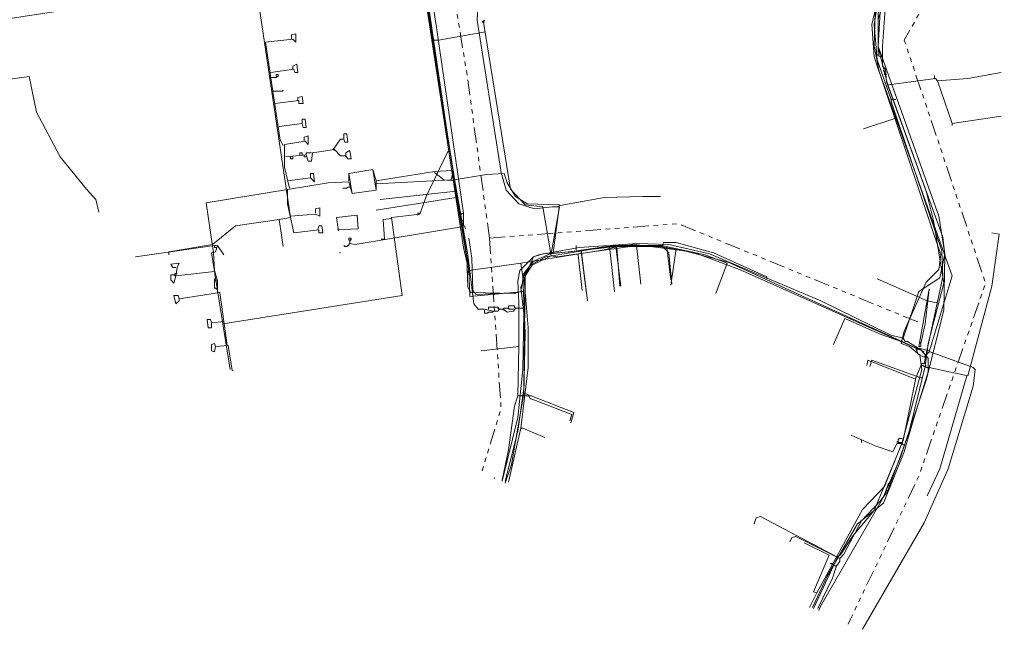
# Model space of a CAD drawing. Header units: metres. Extents: x 196942 to 197942, y 354692 to 355693.
# Tile 3 of 58: x 197469 to 197658, y 354698 to 354815. Entities that reach past the tile are written whole.
import ezdxf
from ezdxf.lldxf.tags import DXFTag

# ---------------------------------------------------------------- set-up
doc = ezdxf.new("R2010")
doc.units = ezdxf.units.M
doc.linetypes.add('RI-GWA', pattern=[18.45, 6, -1.8, 1.75, -1.8, 1.75, -1.8, 1.75, -1.8])
for name, color, linetype, lineweight in [('B-OI-KL-DATA_Orientatieverzoek_KPN_0000546663-G', 90, 'KL-DATA-N', 18), ('B-OI-KL-DATA_Orientatieverzoek_Ziggo BV_0000546674-G', 90, 'KL-DATA-N', 18), ('B-OI-KL-ET_LS_Orientatieverzoek_Enexis_0000729946-G', 190, 'KL-LS-N', 18), ('B-OI-KL-ET_MS_Orientatieverzoek_Enexis_0000729946-G', 130, 'KL-MS-N', 18), ('B-OI-KL-GAS_LD_Orientatieverzoek_Enexis_0000729946-G', 50, 'KL-GAS-LD-N', 18), ('B-OI-KL-WATER_Orientatieverzoek_Nv WML_0000578862-G', 170, 'KL-WATER-N', 18), ('B-OI-RI-GWA_Orientatieverzoek_roermond_0000584598-G', 30, 'RI-GWA', 18)]:
    doc.layers.add(name, color=color, linetype=linetype, lineweight=lineweight)
doc.styles.get("Standard").update_dxf_attribs({"font": 'arial.ttf'})
tags = doc.linetypes.add('KL-DATA-N', pattern='A,4,-1,[101,NLCS.SHX,S=0.5,R=0,X=0,Y=0],-1,4,-1,["D",Standard,S=1,R=0,X=-0.25,Y=-0.5],-1.5', length=12.5).pattern_tags.tags
tags[18] = DXFTag(74, 10)
tags = doc.linetypes.add('KL-GAS-LD-N', pattern='A,4,-1,[69,NLCS.SHX,S=0.5,R=0,X=0,Y=0],-1,4,-1,["L",Standard,S=1,R=0,X=0.25,Y=-0.5],-2', length=13).pattern_tags.tags
tags[18] = DXFTag(74, 10)
tags = doc.linetypes.add('KL-LS-N', pattern='A,4,-1,[103,NLCS.SHX,S=0.75,R=0,X=0,Y=0],-1,4,-1,["L",Standard,S=1,R=0,X=0,Y=-0.5],-2', length=13).pattern_tags.tags
tags[18] = DXFTag(74, 10)
tags = doc.linetypes.add('KL-MS-N', pattern='A,4,-1,[103,NLCS.SHX,S=0.75,R=0,X=0,Y=0],-1,4,-1,["M",Standard,S=1,R=0,X=0,Y=-0.5],-2', length=13).pattern_tags.tags
tags[18] = DXFTag(74, 10)
doc.linetypes.add('KL-WATER-N', pattern='A,7,-0.5,[168,NLCS.SHX,S=0.75,R=0,X=0.75,Y=0],-2', length=9.5)

msp = doc.modelspace()

# ---------------------------------------------------------------- linework, layer by layer
at = {"layer": 'B-OI-KL-DATA_Orientatieverzoek_KPN_0000546663-G', "ltscale": 0.5, "flags": 128}
for points in [[(197553.92236, 354775.41868), (197553.92236, 354777.81916), (197548.72132, 354813.42628), (197547.72112, 354820.0276), (197548.1212, 354826.62892), (197554.72252, 354831.42988), (197556.92296, 354831.62992), (197562.92416, 354832.23004), (197568.32524, 354833.23024), (197575.32664, 354835.63072), (197582.52808, 354839.83156), (197581.52788, 354846.23284), (197581.72792, 354846.63292), (197581.32784, 354846.23284), (197581.52788, 354846.23284)], [(197553.92236, 354776.21884), (197553.32224, 354776.81896), (197546.52088, 354820.42768), (197543.92036, 354836.83096), (197546.1208, 354837.031), (197545.52068, 354837.43108), (197545.32064, 354836.83096)], [(197651.1418, 354833.63032), (197649.54148, 354834.63052), (197644.1404, 354837.031), (197634.53848, 354818.0272), (197633.53828, 354815.0266), (197633.53828, 354809.62552), (197635.33864, 354802.62412), (197645.94076, 354773.21824), (197646.34084, 354769.81756), (197646.1408, 354759.21544), (197642.74012, 354745.81276), (197637.73912, 354730.80976), (197634.33844, 354723.0082), (197622.33604, 354702.20404), (197622.136, 354701.60392)], [(197518.51528, 354776.61892), (197520.71572, 354777.019), (197514.71452, 354817.027), (197528.71732, 354819.0274)], [(197570.72572, 354769.61752), (197569.1254, 354779.0194), (197565.72472, 354779.41948), (197562.92416, 354782.42008), (197557.72312, 354814.42648), (197557.92316, 354814.82656), (197557.52308, 354814.42648), (197557.72312, 354814.42648)], [(197549.1214, 354811.0258), (197558.1232, 354812.62612)], [(197557.72312, 354814.42648), (197557.92316, 354814.42648)], [(197548.1212, 354811.0258), (197549.1214, 354811.0258)], [(197516.71492, 354803.82436), (197517.91516, 354803.82436), (197518.1152, 354804.0244), (197518.31524, 354804.0244), (197518.31524, 354804.42448), (197517.91516, 354804.42448), (197517.91516, 354804.0244)], [(197529.91756, 354774.41848), (197529.51748, 354777.019), (197533.51828, 354777.41908), (197533.71832, 354774.81856), (197529.71752, 354774.61852)], [(197553.32224, 354777.61912), (197553.52228, 354777.61912), (197553.72232, 354777.81916)], [(197518.51528, 354776.61892), (197510.1136, 354775.41868), (197505.71272, 354771.81796), (197497.31104, 354770.41768), (197497.31104, 354769.81756)], [(197518.51528, 354776.61892), (197519.31544, 354771.41788)], [(197532.118, 354772.018), (197533.1182, 354771.81796), (197553.52228, 354775.21864), (197554.1224, 354775.41868), (197554.32244, 354774.81856)], [(197553.92236, 354776.21884), (197553.72232, 354776.41888)], [(197532.118, 354772.018), (197532.118, 354772.61812), (197532.31804, 354772.81816), (197532.31804, 354773.0182), (197531.91796, 354773.0182), (197531.91796, 354772.61812), (197532.118, 354772.61812)], [(197532.118, 354772.018), (197531.91796, 354771.81796), (197531.91796, 354771.61792), (197531.71792, 354771.61792), (197531.51788, 354771.41788), (197531.1178, 354771.41788), (197530.91776, 354771.61792)], [(197532.118, 354772.61812), (197532.31804, 354772.61812)], [(197570.72572, 354769.61752), (197571.92596, 354769.41748), (197585.92876, 354771.41788), (197591.1298, 354771.41788), (197592.93016, 354771.21784), (197593.73032, 354765.0166)], [(197530.1176, 354770.21764), (197530.31764, 354770.21764)], [(197570.72572, 354769.61752), (197567.125, 354767.81716), (197565.72472, 354765.81676), (197565.52468, 354744.21244), (197564.32444, 354736.0108), (197561.92396, 354726.40888)], [(197641.73992, 354752.81416), (197641.73992, 354752.21404), (197641.33984, 354752.21404), (197643.34024, 354763.21624), (197642.54008, 354756.61492), (197641.73992, 354752.81416), (197641.53988, 354753.0142)]]:
    msp.add_lwpolyline(points, dxfattribs=at)
at = {"layer": 'B-OI-KL-DATA_Orientatieverzoek_Ziggo BV_0000546674-G', "ltscale": 0.5, "flags": 128}
for points in [[(197551.1218, 354789.62152), (197547.72112, 354813.0262), (197546.1208, 354823.42828), (197546.32084, 354824.42848), (197554.1224, 354832.03), (197554.52248, 354832.03), (197556.32284, 354831.62992), (197569.72552, 354834.23044), (197577.72712, 354837.23104), (197584.1284, 354841.23184), (197617.53508, 354868.63732), (197618.1352, 354868.63732), (197620.73572, 354867.23704), (197620.93576, 354866.0368), (197621.33584, 354866.0368), (197621.53588, 354865.23664), (197621.93596, 354865.23664), (197624.1364, 354862.23604), (197624.53648, 354860.43568), (197626.73692, 354858.43528), (197626.93696, 354858.43528), (197629.93756, 354856.43488), (197631.1378, 354855.23464), (197631.33784, 354855.23464), (197640.33964, 354846.83296), (197644.1404, 354850.63372), (197647.54108, 354854.23444), (197647.94116, 354854.23444), (197648.54128, 354853.43428), (197645.54068, 354847.43308), (197642.74012, 354844.23244), (197640.73972, 354846.23284), (197640.73972, 354846.83296)], [(197621.73592, 354705.0046), (197630.53768, 354721.0078), (197634.73852, 354725.40868), (197638.1392, 354733.81036), (197641.93996, 354747.81316), (197641.53988, 354750.61372), (197639.53948, 354752.21404), (197637.93916, 354752.81416), (197638.53928, 354755.21464), (197642.74012, 354764.61652), (197645.1406, 354767.017), (197645.54068, 354769.81756), (197632.73812, 354807.82516), (197632.33804, 354814.0264), (197633.93836, 354820.82776), (197638.53928, 354830.62972), (197640.1396, 354834.83056), (197640.53968, 354834.83056), (197641.53988, 354834.43048), (197641.73992, 354836.43088), (197641.93996, 354838.43128), (197640.93976, 354838.0312), (197640.33964, 354834.83056)], [(197507.71312, 354756.61492), (197542.12, 354762.016), (197540.1196, 354777.019), (197545.52068, 354777.61912), (197546.72092, 354781.0198), (197550.92176, 354789.62152), (197551.32184, 354789.62152), (197554.92256, 354767.21704), (197555.1226, 354761.81596), (197563.52428, 354762.61612), (197565.52468, 354762.81616)], [(197540.1196, 354776.81896), (197538.51928, 354776.61892), (197538.71932, 354772.81816), (197538.1192, 354772.81816)], [(197545.1206, 354777.61912), (197545.1206, 354777.81916), (197545.52068, 354777.81916)], [(197545.1206, 354777.61912), (197545.1206, 354777.41908)], [(197506.1128, 354771.61792), (197490.90976, 354769.41748)], [(197507.71312, 354756.61492), (197505.51268, 354770.21764), (197506.31284, 354770.41768), (197506.71292, 354771.61792), (197507.91316, 354769.81756)], [(197506.31284, 354771.21784), (197506.1128, 354771.21784), (197506.1128, 354771.61792), (197506.51288, 354771.61792)], [(197506.31284, 354771.21784), (197506.51288, 354771.21784)], [(197564.92456, 354736.61092), (197566.32484, 354748.21324), (197566.32484, 354755.81476), (197565.52468, 354765.81676), (197566.72492, 354767.81716), (197569.72552, 354769.41748), (197582.92816, 354771.61792), (197591.92996, 354771.61792), (197600.33164, 354769.81756), (197604.53248, 354768.21724), (197602.33204, 354762.41608)], [(197581.92796, 354771.41788), (197582.92816, 354762.81616)], [(197576.52688, 354770.41768), (197577.52708, 354762.41608)], [(197507.71312, 354756.61492), (197509.1134, 354747.81316)], [(197637.93916, 354753.21424), (197633.93836, 354754.61452), (197627.137, 354757.61512), (197624.93656, 354752.61412)], [(197564.92456, 354736.61092), (197562.52408, 354726.20884)], [(197564.92456, 354736.61092), (197565.32464, 354736.61092), (197569.52548, 354734.81056)], [(197637.93916, 354733.61032), (197637.139, 354733.61032), (197636.33884, 354732.01), (197632.93816, 354733.21024), (197628.33724, 354735.21064)], [(197630.33764, 354734.21044), (197630.33764, 354734.41048)], [(197630.33764, 354734.21044), (197630.33764, 354733.81036)], [(197637.33904, 354733.81036), (197637.33904, 354734.41048), (197637.53908, 354734.61052), (197638.1392, 354734.61052)], [(197621.73592, 354705.0046), (197621.1358, 354705.20464), (197624.1364, 354712.20604), (197619.33544, 354714.60652)], [(197621.73592, 354705.0046), (197620.33564, 354702.20404)]]:
    msp.add_lwpolyline(points, dxfattribs=at)
at = {"layer": 'B-OI-KL-ET_LS_Orientatieverzoek_Enexis_0000729946-G', "ltscale": 0.5, "flags": 128}
for points in [[(197537.119, 354783.42028), (197551.52188, 354784.22044), (197551.92196, 354785.82076), (197544.72052, 354833.0302), (197546.32084, 354833.83036), (197549.92156, 354834.43048), (197550.52168, 354836.0308), (197549.1214, 354843.63232), (197548.32124, 354851.23384), (197545.52068, 354867.63712), (197542.92016, 354865.43668), (197536.71892, 354864.63652)], [(197570.72572, 354770.0176), (197572.32604, 354779.0194), (197570.92576, 354779.0194), (197567.52508, 354778.61932), (197564.52448, 354779.61952), (197562.124, 354782.22004), (197561.1238, 354785.62072), (197556.52288, 354814.82656), (197556.72292, 354818.82736), (197558.32324, 354821.22784), (197561.52388, 354823.0282), (197571.1258, 354824.82856), (197580.1276, 354828.0292), (197586.32884, 354831.62992), (197597.131, 354840.0316), (197621.93596, 354860.23564), (197624.73652, 354860.83576), (197626.53688, 354860.23564), (197638.1392, 354849.0334), (197639.53948, 354849.63352)], [(197642.34004, 354749.0134), (197645.94076, 354765.61672), (197645.74072, 354770.61772), (197636.1388, 354798.82336), (197635.93876, 354799.82356), (197633.33824, 354807.22504), (197632.73812, 354814.0264), (197633.53828, 354818.62732), (197638.73932, 354829.22944), (197639.73952, 354832.03), (197640.1396, 354833.83036), (197640.93976, 354833.83036), (197641.53988, 354833.43028)], [(197519.31544, 354790.82176), (197518.71532, 354791.82196), (197515.91476, 354810.62572), (197521.1158, 354811.22584), (197521.71592, 354810.62572), (197521.71592, 354812.22604), (197520.91576, 354812.026), (197520.91576, 354811.42588)], [(197520.91576, 354811.42588), (197520.91576, 354811.22584)], [(197516.91496, 354804.82456), (197521.31584, 354805.42468), (197521.51588, 354804.82456), (197522.116, 354804.82456), (197521.91596, 354806.42488), (197521.1158, 354806.0248), (197521.1158, 354805.42468)], [(197438.69932, 354799.62352), (197470.50568, 354804.0244), (197471.90596, 354797.22304), (197476.50688, 354788.62132), (197481.50788, 354782.42008), (197483.30824, 354780.41968), (197483.90836, 354778.0192)], [(197517.51508, 354801.22384), (197519.1154, 354801.22384), (197519.31544, 354801.42388)], [(197517.51508, 354801.22384), (197517.31504, 354801.22384)], [(197517.71512, 354798.82336), (197522.31604, 354799.42348), (197522.31604, 354798.82336), (197523.1162, 354798.82336), (197522.91616, 354800.22364), (197522.116, 354800.0236), (197522.116, 354799.42348)], [(197636.1388, 354799.62352), (197635.93876, 354799.62352)], [(197636.1388, 354799.62352), (197636.93896, 354799.62352)], [(197518.51528, 354794.42248), (197522.91616, 354795.0226), (197523.1162, 354794.22244), (197523.71632, 354794.22244), (197523.51628, 354795.82276), (197522.91616, 354795.82276), (197522.91616, 354795.0226)], [(197636.93896, 354796.0228), (197630.73772, 354794.0224)], [(197520.51568, 354782.62012), (197519.51548, 354786.62092), (197519.51548, 354789.62152), (197519.51548, 354791.0218), (197523.51628, 354791.62192), (197524.1164, 354791.0218), (197524.1164, 354792.62212), (197523.31624, 354792.42208), (197523.31624, 354791.62192)], [(197528.91736, 354790.0216), (197530.31764, 354792.022), (197530.91776, 354792.022), (197531.1178, 354791.42188), (197531.71792, 354791.42188), (197531.51788, 354793.0222), (197530.91776, 354793.0222), (197530.91776, 354792.022)], [(197519.71552, 354788.62132), (197523.71632, 354789.0214), (197524.1164, 354787.82116), (197524.71652, 354787.82116), (197524.91656, 354789.42148), (197529.1174, 354790.0216), (197530.31764, 354788.82136), (197531.31784, 354788.82136), (197531.71792, 354788.22124), (197532.31804, 354788.22124), (197532.118, 354789.82156), (197531.31784, 354789.42148), (197531.31784, 354788.82136)], [(197528.91736, 354790.0216), (197529.1174, 354789.82156)], [(197520.71572, 354788.62132), (197520.71572, 354788.22124), (197521.1158, 354788.22124), (197521.1158, 354788.62132)], [(197522.51608, 354789.0214), (197522.51608, 354789.42148), (197522.91616, 354789.42148), (197522.91616, 354789.0214)], [(197523.71632, 354788.62132), (197523.31624, 354788.62132), (197523.31624, 354789.0214)], [(197523.71632, 354789.0214), (197523.71632, 354789.42148), (197524.71652, 354789.42148)], [(197523.71632, 354788.62132), (197523.91636, 354788.62132)], [(197531.31784, 354788.82136), (197531.31784, 354788.62132)], [(197506.71292, 354762.61612), (197506.71292, 354764.81656), (197506.1128, 354766.81696), (197505.91276, 354770.21764), (197504.51248, 354779.81956), (197527.91716, 354783.62032), (197531.91796, 354783.82036), (197532.51808, 354781.61992), (197537.119, 354782.22004), (197536.51888, 354786.22084), (197531.91796, 354785.42068), (197531.91796, 354784.0204)], [(197520.1156, 354784.0204), (197524.51648, 354784.62052), (197525.31664, 354783.82036), (197525.1166, 354785.42068), (197524.51648, 354785.42068), (197524.51648, 354784.62052)], [(197525.91676, 354774.61852), (197526.1168, 354775.41868), (197526.71692, 354775.41868), (197526.91696, 354774.0184), (197526.1168, 354774.0184), (197526.1168, 354774.61852), (197521.31584, 354774.0184), (197520.1156, 354779.61952), (197520.1156, 354782.42008)], [(197532.118, 354782.82016), (197531.71792, 354782.82016), (197531.51788, 354782.62012), (197530.71772, 354782.62012)], [(197572.126, 354779.21944), (197580.92776, 354780.81976), (197588.32924, 354781.0198), (197591.72992, 354781.0198)], [(197520.71572, 354777.21904), (197525.51668, 354777.61912), (197526.31684, 354777.21904), (197526.31684, 354778.81936), (197525.51668, 354778.61932), (197525.51668, 354777.81916)], [(197564.32444, 354762.61612), (197556.32284, 354762.21604), (197555.72272, 354763.0162), (197555.52268, 354769.21744), (197554.92256, 354773.0182)], [(197625.73672, 354711.80596), (197626.33684, 354712.40608), (197628.73732, 354716.0068), (197632.73812, 354720.80776), (197638.33924, 354734.21044), (197640.73972, 354746.21284), (197641.93996, 354749.0134), (197642.54008, 354749.0134), (197642.74012, 354748.21324), (197643.34024, 354748.21324), (197650.74172, 354746.61292), (197655.34264, 354763.81636), (197656.74292, 354773.81836), (197655.34264, 354774.0184)], [(197564.52448, 354752.21404), (197564.52448, 354760.61572), (197564.32444, 354764.81656), (197564.72452, 354766.81696), (197567.32504, 354769.41748), (197569.1254, 354770.0176), (197574.32644, 354770.41768), (197581.32784, 354771.41788), (197592.13, 354771.41788), (197593.33024, 354770.21764), (197593.93036, 354764.21644)], [(197575.52668, 354770.81776), (197575.52668, 354771.61792)], [(197583.1282, 354771.41788), (197584.1284, 354763.81636)], [(197587.129, 354771.61792), (197587.92916, 354764.21644)], [(197592.13, 354771.41788), (197592.33004, 354772.21804), (197594.73052, 354772.21804), (197601.93196, 354770.21764), (197612.134, 354765.61672), (197612.134, 354765.21664)], [(197576.52688, 354770.81776), (197577.72712, 354761.0158)], [(197498.71132, 354765.81676), (197498.31124, 354764.41648), (197497.71112, 354765.0166), (197497.71112, 354766.0168), (197498.51128, 354766.0168), (197498.71132, 354765.81676), (197498.91136, 354767.41708), (197499.31144, 354768.21724), (197497.71112, 354768.0172), (197498.1112, 354767.41708), (197498.71132, 354767.41708)], [(197498.51128, 354766.0168), (197498.51128, 354766.21684), (197498.91136, 354766.21684)], [(197498.71132, 354765.81676), (197498.51128, 354765.81676), (197498.51128, 354766.0168)], [(197498.71132, 354765.81676), (197506.1128, 354766.61692)], [(197506.71292, 354763.21624), (197506.51288, 354763.21624), (197506.31284, 354763.41628), (197506.1128, 354763.41628), (197506.1128, 354765.21664), (197506.31284, 354765.21664)], [(197506.1128, 354764.81656), (197506.51288, 354764.81656)], [(197644.74052, 354760.61572), (197642.94016, 354761.0158), (197633.33824, 354765.21664)], [(197508.51328, 354752.41408), (197507.113, 354762.61612), (197499.31144, 354761.41588), (197499.1114, 354762.016), (197498.31124, 354762.016), (197498.71132, 354760.41568), (197499.31144, 354761.0158), (197499.31144, 354761.41588)], [(197505.51268, 354756.81496), (197505.31264, 354757.41508), (197504.71252, 354757.41508), (197504.91256, 354755.81476), (197505.51268, 354755.81476), (197505.51268, 354756.81496), (197507.91316, 354757.015)], [(197506.31284, 354752.21404), (197506.1128, 354751.21384), (197505.51268, 354751.41388), (197505.51268, 354752.61412), (197506.1128, 354752.81416), (197506.31284, 354752.21404)], [(197506.31284, 354752.21404), (197508.71332, 354752.41408), (197509.51348, 354747.61312), (197509.71352, 354747.61312)], [(197564.32444, 354742.81216), (197564.52448, 354752.21404), (197557.32304, 354751.41388)], [(197640.53968, 354746.0128), (197631.53788, 354749.61352), (197631.33784, 354748.61332)], [(197642.54008, 354748.41328), (197642.34004, 354748.41328), (197642.14, 354748.61332), (197641.93996, 354748.61332)], [(197642.54008, 354748.41328), (197642.74012, 354748.41328)], [(197650.54168, 354746.61292), (197645.34064, 354728.80936), (197642.94016, 354723.60832)], [(197640.53968, 354746.0128), (197640.73972, 354746.0128)], [(197564.32444, 354742.81216), (197563.72432, 354740.81176), (197562.52408, 354732.41008), (197561.32384, 354726.60892)], [(197564.32444, 354742.81216), (197566.92496, 354742.81216), (197575.1266, 354739.61152), (197574.52648, 354737.61112)], [(197637.93916, 354733.81036), (197637.33904, 354733.81036), (197637.139, 354734.0104)], [(197637.93916, 354733.81036), (197638.1392, 354733.81036)], [(197559.72352, 354727.009), (197559.92356, 354727.009)], [(197625.73672, 354711.80596), (197610.93376, 354719.60752), (197610.1336, 354719.40748), (197609.73352, 354718.20724)], [(197625.73672, 354711.80596), (197621.1358, 354702.004)]]:
    msp.add_lwpolyline(points, dxfattribs=at)
at = {"layer": 'B-OI-KL-ET_MS_Orientatieverzoek_Enexis_0000729946-G', "ltscale": 0.5, "flags": 128}
for points in [[(197643.34024, 354751.21384), (197647.74112, 354765.81676), (197633.73832, 354805.0246), (197632.73812, 354809.82556), (197632.93816, 354816.42688), (197634.53848, 354820.82776), (197638.73932, 354829.22944), (197643.1402, 354840.63172), (197642.14, 354845.43268), (197628.93736, 354857.83516), (197616.73492, 354873.63832), (197616.1348, 354873.63832), (197615.93476, 354866.63692), (197586.1288, 354841.83196), (197578.72732, 354836.83096), (197570.72572, 354833.23024), (197559.92356, 354830.42968), (197557.32304, 354830.0296), (197543.1202, 354826.82896), (197451.70192, 354812.82616), (197452.30204, 354808.62532)], [(197640.73972, 354752.014), (197613.53428, 354764.41648), (197604.73252, 354768.41728), (197596.33084, 354770.61772), (197586.72892, 354771.81796), (197570.52568, 354770.0176), (197567.32504, 354768.61732), (197565.52468, 354766.21684), (197564.92456, 354762.81616), (197563.72432, 354762.41608), (197555.32264, 354762.61612), (197554.72252, 354763.61632), (197554.52248, 354769.21744), (197551.72192, 354786.0208), (197548.32124, 354785.82076), (197537.119, 354784.0204), (197536.51888, 354786.22084), (197531.91796, 354785.42068), (197532.51808, 354781.61992), (197537.119, 354782.22004), (197537.119, 354784.0204)], [(197552.122, 354784.0204), (197550.1216, 354784.22044), (197548.32124, 354785.62072)], [(197571.1258, 354770.21764), (197572.32604, 354779.41948), (197566.1248, 354779.61952), (197563.92436, 354781.0198), (197562.32404, 354783.62032), (197561.72392, 354785.42068), (197558.32324, 354785.22064), (197552.122, 354784.22044)], [(197643.34024, 354751.21384), (197643.54028, 354751.21384), (197651.74192, 354748.21324), (197652.142, 354747.81316), (197651.74192, 354744.61252), (197646.94096, 354728.80936), (197642.34004, 354718.40728), (197630.53768, 354698.0032)], [(197643.34024, 354751.21384), (197642.34004, 354750.21364), (197641.1398, 354750.81376), (197640.73972, 354752.014), (197641.1398, 354752.014), (197643.34024, 354751.41388)], [(197640.73972, 354751.61392), (197640.93976, 354751.61392), (197641.1398, 354751.81396)]]:
    msp.add_lwpolyline(points, dxfattribs=at)
at = {"layer": 'B-OI-KL-GAS_LD_Orientatieverzoek_Enexis_0000729946-G', "ltscale": 0.5, "flags": 128}
for points in [[(197554.92256, 354766.81696), (197553.92236, 354771.21784), (197545.1206, 354828.62932), (197568.1252, 354832.83016), (197574.92656, 354835.23064), (197580.1276, 354838.0312), (197578.52728, 354848.43328), (197578.72732, 354848.63332)], [(197625.53668, 354710.20564), (197626.1368, 354711.0058), (197626.1368, 354711.60592), (197626.93696, 354712.40608), (197630.33764, 354718.80736), (197633.93836, 354722.60812), (197635.33864, 354724.40848), (197637.93916, 354731.60992), (197639.33944, 354735.41068), (197642.54008, 354748.41328), (197643.1402, 354752.81416), (197646.1408, 354764.41648), (197644.1404, 354776.41888), (197642.74012, 354782.02), (197635.1386, 354803.0242), (197634.93856, 354805.42468), (197634.33844, 354806.0248), (197634.33844, 354809.82556), (197635.1386, 354820.62772), (197643.1402, 354840.63172), (197643.34024, 354844.63252), (197640.1396, 354847.83316), (197640.53968, 354848.63332), (197641.93996, 354849.83356), (197645.74072, 354844.63252), (197645.34064, 354844.43248)], [(197634.1384, 354807.82516), (197633.53828, 354808.0252), (197633.53828, 354816.22684), (197634.73852, 354819.42748), (197634.93856, 354819.42748)], [(197634.93856, 354804.42448), (197634.73852, 354804.42448), (197634.73852, 354805.0246), (197634.53848, 354805.22464), (197634.53848, 354805.0246)], [(197634.93856, 354804.42448), (197635.1386, 354804.42448)], [(197635.53868, 354802.42408), (197644.54048, 354803.62432), (197644.94056, 354803.22424)], [(197644.34044, 354803.62432), (197644.34044, 354804.22444)], [(197647.74112, 354795.0226), (197644.94056, 354803.22424), (197650.74172, 354803.62432), (197657.143, 354804.82456)], [(197647.74112, 354795.0226), (197657.143, 354796.42288)], [(197647.74112, 354795.0226), (197647.74112, 354794.62252)], [(197552.52208, 354780.81976), (197537.119, 354778.41928)], [(197565.52468, 354743.21224), (197565.72472, 354754.81456), (197565.32464, 354765.61672), (197564.92456, 354768.21724), (197580.92776, 354770.81776), (197583.52828, 354771.41788), (197591.72992, 354771.41788), (197598.33124, 354770.21764), (197606.93296, 354767.017), (197642.34004, 354751.21384)], [(197583.32824, 354771.21784), (197583.92836, 354763.81636)], [(197575.92676, 354769.81756), (197575.92676, 354770.0176)], [(197575.92676, 354769.81756), (197576.72692, 354763.0162)], [(197594.73052, 354771.0178), (197593.73032, 354764.0164)], [(197554.92256, 354766.81696), (197564.92456, 354768.21724)], [(197554.92256, 354766.81696), (197554.72252, 354766.61692), (197554.72252, 354766.0168)], [(197642.74012, 354751.21384), (197642.94016, 354751.21384)], [(197641.73992, 354746.21284), (197632.33804, 354749.61352), (197631.93796, 354748.41328)], [(197641.73992, 354746.21284), (197641.93996, 354746.21284)], [(197565.52468, 354743.21224), (197563.1242, 354729.60952), (197561.92396, 354726.0088)], [(197565.52468, 354743.21224), (197566.32484, 354743.0122), (197566.72492, 354742.21204), (197566.92496, 354742.21204), (197574.72652, 354739.21144), (197574.32644, 354738.0112)], [(197638.53928, 354733.41028), (197638.33924, 354733.41028), (197638.1392, 354733.61032), (197637.93916, 354733.61032), (197637.73912, 354733.81036), (197637.33904, 354733.81036), (197637.139, 354734.0104)], [(197638.53928, 354733.41028), (197638.73932, 354733.41028)], [(197634.73852, 354723.80836), (197635.53868, 354726.0088), (197635.93876, 354726.0088)], [(197635.1386, 354724.20844), (197634.93856, 354724.20844)], [(197635.33864, 354724.60852), (197635.1386, 354724.60852)], [(197635.1386, 354724.20844), (197635.33864, 354724.20844)], [(197635.33864, 354724.60852), (197635.53868, 354724.60852)], [(197635.73872, 354725.60872), (197635.53868, 354725.60872)], [(197635.73872, 354725.60872), (197635.93876, 354725.60872)], [(197626.1368, 354711.60592), (197617.73512, 354715.80676), (197616.93496, 354715.60672), (197616.53488, 354714.80656)], [(197625.53668, 354710.20564), (197625.1366, 354710.20564), (197624.93656, 354710.40568), (197624.73652, 354710.40568), (197624.53648, 354710.60572), (197624.33644, 354710.60572)], [(197625.53668, 354710.20564), (197624.73652, 354707.80516), (197621.93596, 354702.004)]]:
    msp.add_lwpolyline(points, dxfattribs=at)
at = {"layer": 'B-OI-KL-WATER_Orientatieverzoek_Nv WML_0000578862-G', "ltscale": 0.5, "flags": 128}
for points in [[(197638.33924, 354753.81436), (197641.33984, 354762.81616), (197645.34064, 354765.41668), (197646.34084, 354770.0176), (197645.1406, 354777.21904), (197633.53828, 354809.82556), (197633.93836, 354816.42688), (197640.73972, 354830.0296), (197643.94036, 354841.0318), (197645.74072, 354846.43288), (197627.53708, 354860.23564), (197617.33504, 354871.63792), (197572.72612, 354931.0498), (197571.52588, 354930.44968), (197571.32584, 354929.24944), (197537.51908, 354908.0452), (197538.1192, 354906.24484), (197539.91956, 354903.24424), (197550.32164, 354835.0306), (197495.91076, 354824.42848), (197442.70012, 354816.42688), (197441.49988, 354817.62712), (197433.49828, 354871.23784), (197386.0888, 354923.64832), (197386.28884, 354925.0486), (197408.89336, 354945.85276), (197409.0934, 354945.85276), (197424.29644, 354929.24944), (197426.0968, 354929.44948), (197436.69892, 354939.25144), (197437.099, 354939.25144), (197453.90236, 354920.84776), (197454.70252, 354921.24784), (197462.50408, 354928.24924), (197463.1042, 354928.24924), (197483.70832, 354905.64472)], [(197559.52348, 354759.0154), (197557.92316, 354759.41548), (197556.72292, 354759.41548), (197555.92276, 354760.41568), (197554.72252, 354769.81756), (197551.52188, 354788.0212), (197545.1206, 354831.62992), (197544.72052, 354833.83036)], [(197552.52208, 354782.02), (197537.91916, 354780.41968)], [(197638.33924, 354753.81436), (197635.93876, 354754.41448), (197622.53608, 354761.0158), (197601.1318, 354770.0176), (197593.33024, 354771.81796), (197587.32904, 354772.018), (197576.1268, 354771.21784), (197568.32524, 354769.81756), (197567.32504, 354769.41748), (197564.92456, 354763.61632), (197565.52468, 354758.61532), (197565.32464, 354747.81316), (197564.32444, 354738.61132), (197561.32384, 354726.40888)], [(197559.52348, 354759.0154), (197560.52368, 354759.0154), (197560.72372, 354759.21544), (197560.72372, 354759.61552), (197560.52368, 354759.81556), (197558.72332, 354759.81556), (197558.72332, 354759.41548)], [(197562.52408, 354759.61552), (197562.52408, 354760.0156), (197563.72432, 354760.0156), (197563.72432, 354759.81556), (197563.92436, 354759.61552)], [(197559.52348, 354759.0154), (197559.52348, 354758.81536), (197558.72332, 354758.81536), (197558.52328, 354758.61532), (197557.92316, 354758.61532), (197557.92316, 354759.21544)], [(197560.72372, 354759.41548), (197560.52368, 354759.61552)], [(197560.72372, 354759.41548), (197561.52388, 354759.41548), (197562.32404, 354758.81536), (197563.52428, 354759.0154), (197563.92436, 354759.61552), (197565.32464, 354759.61552)], [(197561.52388, 354759.41548), (197561.72392, 354759.61552), (197562.52408, 354759.61552), (197562.72412, 354759.41548), (197563.52428, 354759.41548)], [(197561.52388, 354759.41548), (197561.52388, 354759.21544)], [(197562.52408, 354759.61552), (197562.52408, 354759.41548)], [(197638.33924, 354753.81436), (197638.73932, 354753.21424), (197639.1394, 354753.21424), (197641.73992, 354751.61392), (197643.1402, 354750.0136), (197643.1402, 354747.41308), (197640.1396, 354737.61112), (197638.53928, 354732.01), (197634.53848, 354722.20804), (197629.53748, 354718.20724), (197623.73632, 354708.20524), (197620.93576, 354702.20404)]]:
    msp.add_lwpolyline(points, dxfattribs=at)
at = {"layer": 'B-OI-RI-GWA_Orientatieverzoek_roermond_0000584598-G', "ltscale": 0.5, "flags": 128}
for points in [[(197558.92336, 354773.0182), (197554.52248, 354804.82456), (197544.52048, 354866.0368), (197545.72072, 354881.0398), (197544.32044, 354905.64472), (197548.92136, 354925.84876), (197475.30664, 354999.46348), (197435.49868, 355040.47168), (197388.48928, 355055.27464), (197375.68672, 355115.88676), (197370.68572, 355127.88916), (197369.48548, 355129.48948), (197368.88536, 355132.29004), (197368.48528, 355133.29024), (197368.28524, 355134.69052), (197354.28244, 355173.49828), (197347.68112, 355185.50068), (197349.28144, 355202.104), (197360.68372, 355213.70632), (197352.082, 355226.70892), (197353.88236, 355226.70892), (197412.89416, 355150.29364), (197413.29424, 355150.29364), (197413.29424, 355149.89356)], [(197657.74312, 354845.0326), (197638.53928, 354811.0258), (197654.1424, 354764.41648), (197641.33984, 354727.40908), (197628.1372, 354699.80356), (197627.73712, 354699.0034)], [(197558.92336, 354773.0182), (197595.1306, 354775.81876), (197641.93996, 354756.61492)], [(197558.92336, 354773.0182), (197561.1238, 354740.41168), (197557.32304, 354727.80916)]]:
    msp.add_lwpolyline(points, dxfattribs=at)

doc.saveas('drawing.dxf')
